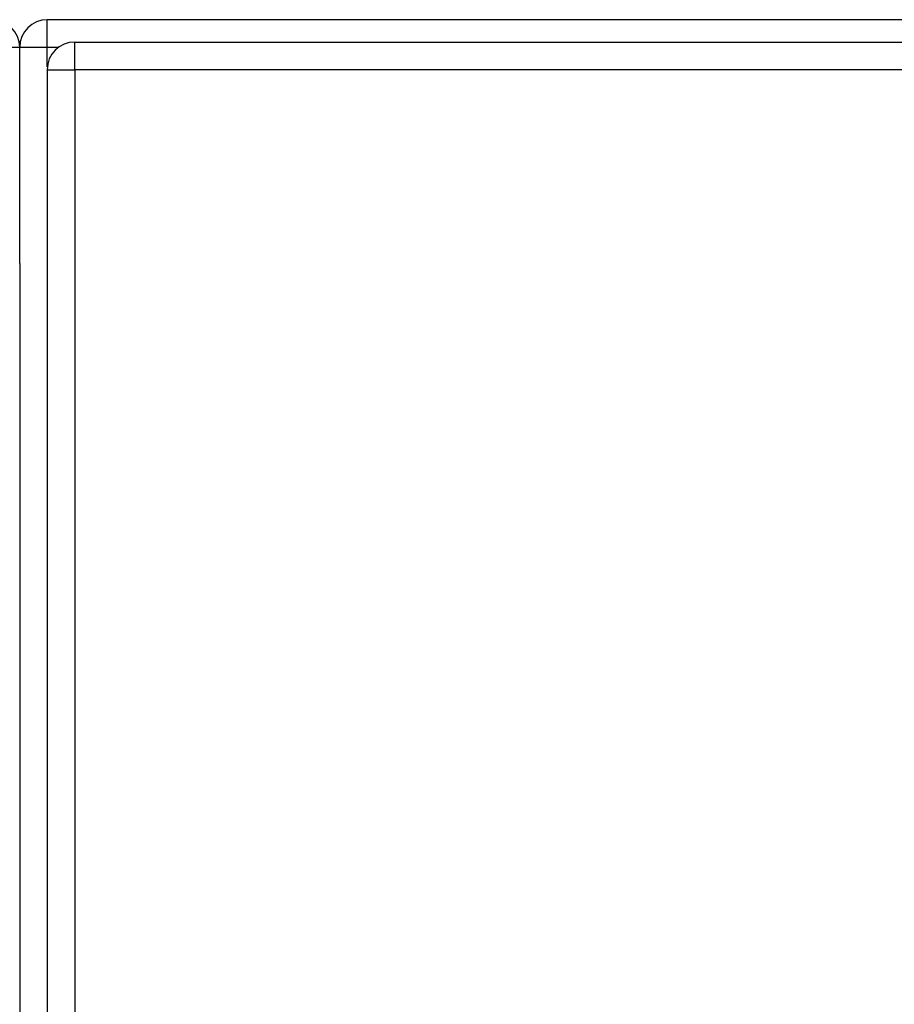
# Model space of a CAD drawing. Header units: inches. Extents: x 20 to 506, y 54 to 236.
# Tile 115 of 245: x 213.65 to 216.79, y 153.34 to 156.87. Entities that reach past the tile are written whole.
import ezdxf

# ---------------------------------------------------------------- set-up
doc = ezdxf.new("R2010")
doc.units = ezdxf.units.IN
doc.header["$MEASUREMENT"] = 0
doc.layers.add('Visible Edges(ANSI)', color=7, linetype='Continuous', lineweight=25)
doc.layers.add('Visible Tangent Edges(ANSI)', color=7, linetype='Continuous', lineweight=25)

msp = doc.modelspace()

# ---------------------------------------------------------------- linework, layer by layer
at = {"layer": 'Visible Edges(ANSI)'}
for p, q in [((261.5529, 156.8716), (213.7509, 156.8716)), ((213.6519, 155.9975), (213.6519, 156.7726)), ((213.8494, 156.7912), (261.4544, 156.7912)), ((213.7504, 156.6922), (213.7504, 126.9722)), ((213.6519, 155.9975), (213.6519, 127.7456))]:
    msp.add_line(p, q, dxfattribs=at)
for centre, start, end in [((213.5529, 156.7726), 0, 90), ((213.7509, 156.7726), 90, 180), ((213.8494, 156.6922), 90, 180)]:
    msp.add_arc(centre, 0.099, start, end, dxfattribs=at)
at = {"layer": 'Visible Tangent Edges(ANSI)'}
for p, q in [((213.7509, 156.7726), (213.7509, 156.8716)), ((213.5529, 156.7726), (213.6519, 156.7726)), ((213.6519, 156.7726), (213.7509, 156.7726)), ((213.7509, 156.7726), (213.7916, 156.7726)), ((213.7509, 156.7021), (213.7509, 156.7726)), ((213.8494, 156.6922), (213.8494, 156.7912)), ((213.7504, 156.6922), (213.8494, 156.6922)), ((261.4544, 156.6922), (213.8494, 156.6922)), ((213.8494, 156.6922), (213.8494, 126.9722))]:
    msp.add_line(p, q, dxfattribs=at)

doc.saveas('drawing.dxf')
